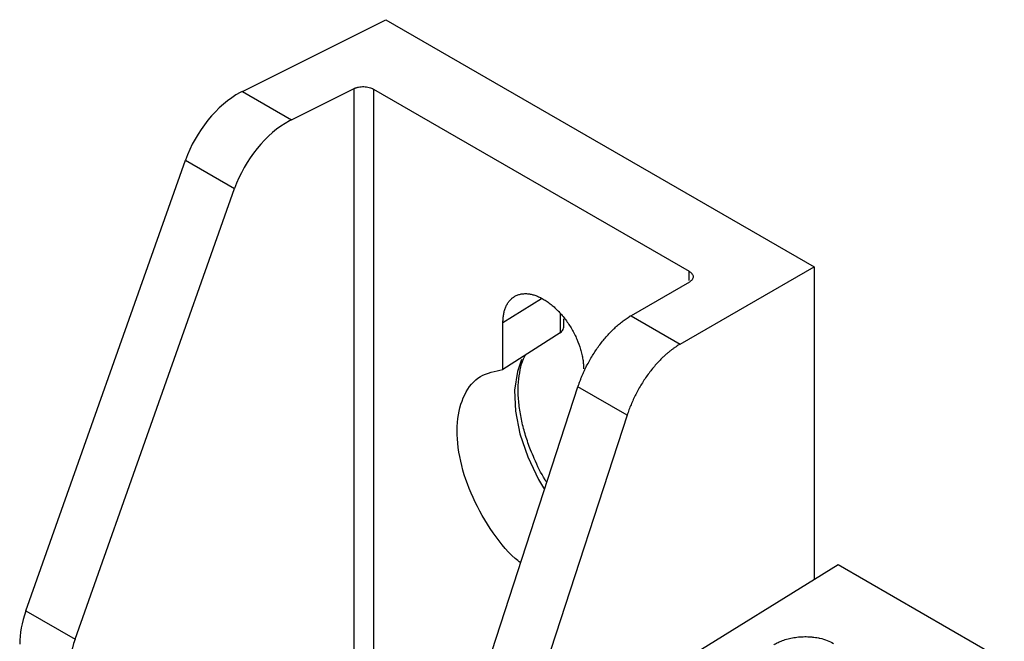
# Model space of a CAD drawing. Header units: millimetres. Extents: x -155 to 1130, y -373 to 1265.
# Tile 197 of 198: x 935 to 1005, y 1220 to 1265. Entities that reach past the tile are written whole.
import ezdxf

# ---------------------------------------------------------------- set-up
doc = ezdxf.new("R2010")
doc.units = ezdxf.units.MM

msp = doc.modelspace()

# ---------------------------------------------------------------- linework, layer by layer
at = {"color": 7, "linetype": 'Continuous', "lineweight": 25}
for p, q in [((950.6, 1259.991), (960.923, 1265.146)), ((960.923, 1265.146), (991.718, 1247.369)), ((950.6, 1259.991), (954.135, 1257.95)), ((954.135, 1257.95), (958.63, 1260.194)), ((958.63, 1214.605), (958.63, 1260.194)), ((960.019, 1260.153), (982.722, 1247.046)), ((960.019, 1260.153), (960.019, 1215.435)), ((935.023, 1222.615), (946.501, 1255.036)), ((946.501, 1255.036), (950.036, 1252.995)), ((938.559, 1220.574), (950.036, 1252.995)), ((982.091, 1241.811), (991.718, 1247.369)), ((991.718, 1247.369), (991.718, 1224.88)), ((982.747, 1246.272), (978.555, 1243.852)), ((973.725, 1243.157), (973.725, 1243.638)), ((978.555, 1243.852), (982.091, 1241.811)), ((969.338, 1239.97), (969.338, 1243.37)), ((973.456, 1242.622), (969.338, 1239.97)), ((965.391, 1210.048), (974.733, 1238.738)), ((978.268, 1236.697), (974.733, 1238.738)), ((978.268, 1236.697), (970.067, 1211.512)), ((968.489, 1210.537), (993.454, 1225.952)), ((993.454, 1225.952), (1005.395, 1219.059)), ((935.023, 1222.615), (938.559, 1220.574))]:
    msp.add_line(p, q, dxfattribs=at)
at = {"color": 8, "linetype": 'Continuous', "lineweight": 25}
for p, q in [((982.722, 1246.382), (982.722, 1247.046)), ((969.338, 1243.37), (972.112, 1245.087)), ((973.456, 1244.001), (973.456, 1242.622))]:
    msp.add_line(p, q, dxfattribs=at)
at = {"color": 8, "linetype": 'Continuous', "lineweight": 25, "flags": 128}
msp.add_lwpolyline([(970.677, 1240.691), (970.372, 1239.843), (970.173, 1238.492), (970.235, 1236.974), (970.553, 1235.352), (971.117, 1233.692), (971.902, 1232.064), (972.326, 1231.348)], dxfattribs=at)
at = {"color": 7, "linetype": 'Continuous', "lineweight": 25}
for centre, start_param, end_param in [((950.447, 1255.012), 0.804032, 1.920832), ((953.982, 1252.971), 0.804032, 1.920832), ((938.969, 1222.59), 1.920832, 2.374829), ((942.505, 1220.549), 1.920832, 2.374829)]:
    msp.add_ellipse(centre, major_axis=(3.162, 5.101), ratio=0.597167, start_param=start_param, end_param=end_param, dxfattribs=at)
for points in [[(950.6, 1259.991), (950.549, 1259.965), (950.498, 1259.939), (950.447, 1259.911)], [(978.555, 1243.852), (978.508, 1243.825), (978.46, 1243.796), (978.413, 1243.767)]]:
    msp.add_open_spline(points, degree=3, dxfattribs=at)
for points, knots in [([(958.63, 1260.194), (958.653, 1260.205), (958.699, 1260.227), (958.775, 1260.255), (958.855, 1260.279), (958.971, 1260.306), (959.13, 1260.328), (959.329, 1260.333), (959.528, 1260.316), (959.714, 1260.278), (959.882, 1260.224), (959.973, 1260.176), (960.019, 1260.153)], [0, 0, 0, 0, 0.0603737, 0.1202736, 0.1802171, 0.2407209, 0.3703025, 0.5002214, 0.6297726, 0.7596615, 0.8797434, 1, 1, 1, 1]), ([(954.135, 1257.95), (954.11, 1257.937), (954.059, 1257.911), (954.008, 1257.884), (953.982, 1257.87)], [0, 0, 0, 0, 0.5, 1, 1, 1, 1]), ([(982.722, 1247.046), (982.744, 1247.033), (982.786, 1247.008), (982.841, 1246.965), (982.89, 1246.921), (982.947, 1246.856), (982.999, 1246.767), (983.022, 1246.656), (983.006, 1246.545), (982.951, 1246.442), (982.866, 1246.348), (982.786, 1246.297), (982.747, 1246.272)], [0, 0, 0, 0, 0.060337, 0.120202, 0.180114, 0.240589, 0.370126, 0.500029, 0.629596, 0.759529, 0.879672, 1, 1, 1, 1]), ([(969.338, 1243.37), (969.338, 1243.423), (969.34, 1243.527), (969.349, 1243.679), (969.365, 1243.827), (969.388, 1243.969), (969.416, 1244.106), (969.451, 1244.237), (969.493, 1244.364), (969.558, 1244.531), (969.658, 1244.727), (969.807, 1244.936), (969.983, 1245.112), (970.183, 1245.253), (970.406, 1245.357), (970.646, 1245.42), (970.901, 1245.445), (971.162, 1245.432), (971.427, 1245.384), (971.693, 1245.304), (971.963, 1245.194), (972.145, 1245.094), (972.237, 1245.044)], [0, 0, 0, 0, 0.030232, 0.060266, 0.090167, 0.120003, 0.149842, 0.179751, 0.209797, 0.240047, 0.304318, 0.368671, 0.43431, 0.500032, 0.565671, 0.631393, 0.695665, 0.760018, 0.820268, 0.879989, 0.939719, 1, 1, 1, 1]), ([(972.237, 1245.044), (972.285, 1245.016), (972.38, 1244.959), (972.522, 1244.865), (972.663, 1244.763), (972.803, 1244.655), (972.941, 1244.539), (973.078, 1244.417), (973.213, 1244.286), (973.479, 1244.015), (973.859, 1243.563), (974.3, 1242.888), (974.664, 1242.168), (974.888, 1241.552), (975.016, 1241.065), (975.085, 1240.706), (975.128, 1240.356), (975.133, 1240.134), (975.136, 1240.023)], [0, 0, 0, 0, 0.031533, 0.062841, 0.093999, 0.125083, 0.156169, 0.187335, 0.218656, 0.250207, 0.375081, 0.500037, 0.624911, 0.749866, 0.81269, 0.874912, 0.937145, 1, 1, 1, 1]), ([(974.733, 1238.738), (974.757, 1238.81), (974.805, 1238.954), (974.884, 1239.17), (974.967, 1239.385), (975.056, 1239.598), (975.15, 1239.811), (975.25, 1240.023), (975.446, 1240.418), (975.763, 1240.985), (976.236, 1241.689), (976.752, 1242.336), (977.207, 1242.813), (977.578, 1243.151), (977.854, 1243.379), (978.132, 1243.587), (978.319, 1243.707), (978.413, 1243.767)], [0, 0, 0, 0, 0.035134, 0.070138, 0.105065, 0.139969, 0.174904, 0.209924, 0.245082, 0.372469, 0.499947, 0.627355, 0.75485, 0.816266, 0.877404, 0.938553, 1, 1, 1, 1]), ([(973.456, 1242.622), (973.5, 1242.656), (973.588, 1242.724), (973.672, 1242.864), (973.719, 1243.011), (973.72, 1243.112), (973.721, 1243.157)], [0, 0, 0, 0, 0.263492, 0.536772, 0.792546, 1, 1, 1, 1]), ([(981.948, 1241.726), (981.895, 1241.692), (981.788, 1241.624), (981.628, 1241.514), (981.469, 1241.397), (981.311, 1241.273), (981.153, 1241.142), (980.997, 1241.004), (980.705, 1240.733), (980.288, 1240.296), (979.772, 1239.648), (979.299, 1238.944), (978.953, 1238.326), (978.709, 1237.824), (978.545, 1237.451), (978.396, 1237.075), (978.311, 1236.823), (978.268, 1236.697)], [0, 0, 0, 0, 0.035151, 0.070171, 0.105113, 0.140032, 0.17498, 0.210012, 0.245181, 0.372597, 0.500085, 0.627483, 0.754949, 0.816345, 0.87746, 0.938582, 1, 1, 1, 1]), ([(982.091, 1241.811), (982.067, 1241.797), (982.02, 1241.77), (981.972, 1241.74), (981.948, 1241.726)], [0, 0, 0, 0, 0.5, 1, 1, 1, 1]), ([(972.49, 1231.852), (972.447, 1231.918), (972.096, 1232.461), (971.716, 1233.263), (971.267, 1234.327), (970.951, 1235.234), (970.672, 1236.286), (970.489, 1237.34), (970.415, 1238.366), (970.455, 1239.328), (970.616, 1240.181), (970.789, 1240.746), (970.927, 1240.973), (970.947, 1241.007)], [0, 0, 0, 0, 0.0208221, 0.1700856, 0.2304427, 0.3295078, 0.4305362, 0.536917, 0.6456691, 0.755839, 0.8671814, 0.9804595, 1, 1, 1, 1]), ([(970.612, 1226.082), (970.48, 1226.18), (969.673, 1226.78), (968.361, 1228.523), (966.945, 1231.061), (966.118, 1233.757), (965.954, 1236.248), (966.483, 1238.261), (967.616, 1239.651), (968.764, 1239.864), (969.338, 1239.97)], [0, 0, 0, 0, 0.0269907, 0.165992, 0.3049934, 0.4439947, 0.582996, 0.7219973, 0.8609987, 1, 1, 1, 1]), ([(988.817, 1220.181), (988.895, 1220.229), (989.062, 1220.322), (989.306, 1220.432), (989.597, 1220.54), (989.938, 1220.638), (990.297, 1220.706), (990.665, 1220.751), (991.04, 1220.771), (991.376, 1220.759), (991.633, 1220.735), (991.815, 1220.712), (991.993, 1220.681), (992.279, 1220.62), (992.662, 1220.507), (992.968, 1220.363), (993.107, 1220.282)], [2, 2, 2, 2, 2.228679, 2.463688, 2.618845, 2.926985, 3.234605, 3.389374, 3.698809, 4.008338, 4.085776, 4.240461, 4.394986, 4.472293, 4.87644, 5.285383, 5.285383, 5.285383, 5.285383])]:
    msp.add_open_spline(points, degree=3, knots=knots, dxfattribs=at)

doc.saveas('drawing.dxf')
